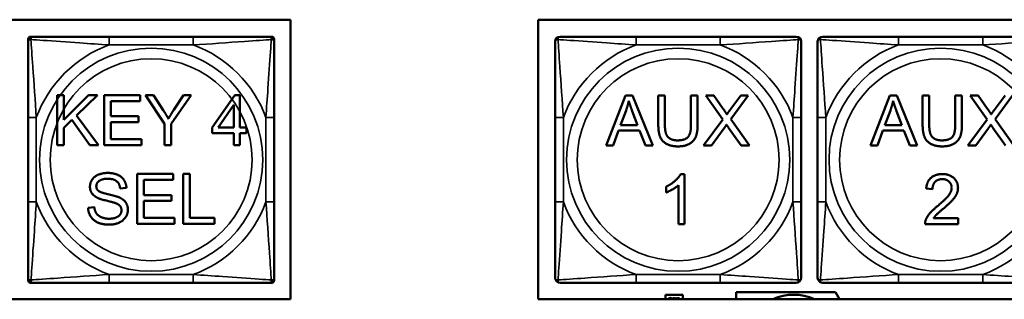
# Model space of a CAD drawing. Header units: inches. Extents: x -32 to 29.2, y -14.4 to 22.6.
# Tile 127 of 256: x -20.202 to -17.839, y -0.124 to 0.548. Entities that reach past the tile are written whole.
import ezdxf

# ---------------------------------------------------------------- set-up
doc = ezdxf.new("R2010")
doc.units = ezdxf.units.IN
doc.header["$MEASUREMENT"] = 0
doc.layers.add('Visible (ANSI)', color=7, linetype='Continuous', lineweight=50)
doc.layers.add('Visible Narrow (ANSI)', color=7, linetype='Continuous', lineweight=35)

msp = doc.modelspace()

# ---------------------------------------------------------------- linework, layer by layer
at = {"layer": 'Visible (ANSI)'}
for p, q in [((-22.1205, 0.5469), (-19.5523, 0.5469)), ((-19.5523, 0.5469), (-19.5523, -0.1236)), ((-18.9578, -0.123), (-18.9578, 0.5475)), ((-18.9578, 0.5475), (-13.8724, 0.5475)), ((-20.182, 0.4948), (-20.182, 0.5007)), ((-20.176, 0.5066), (-20.1701, 0.5066)), ((-19.7855, 0.5066), (-19.9878, 0.5066)), ((-19.6032, 0.5066), (-19.5973, 0.5066)), ((-19.5914, 0.5007), (-19.5914, 0.4948)), ((-18.5205, 0.5066), (-18.7228, 0.5066)), ((-17.8905, 0.5066), (-18.0928, 0.5066)), ((-20.1125, 0.3664), (-20.0966, 0.3664)), ((-20.1125, 0.2464), (-20.1125, 0.3664)), ((-20.0966, 0.3664), (-20.0966, 0.307)), ((-20.0966, 0.307), (-20.037, 0.3664)), ((-20.0155, 0.3664), (-20.0658, 0.3178)), ((-20.037, 0.3664), (-20.0155, 0.3664)), ((-19.9996, 0.3664), (-19.9128, 0.3664)), ((-19.9996, 0.2464), (-19.9996, 0.3664)), ((-19.9128, 0.3664), (-19.9128, 0.3523)), ((-19.8543, 0.2973), (-19.9006, 0.3664)), ((-19.9006, 0.3664), (-19.8813, 0.3664)), ((-19.8813, 0.3664), (-19.8576, 0.3302)), ((-19.7905, 0.3664), (-19.8384, 0.2973)), ((-19.8323, 0.3311), (-19.8089, 0.3664)), ((-19.8089, 0.3664), (-19.7905, 0.3664)), ((-19.7405, 0.2887), (-19.6858, 0.3664)), ((-19.6858, 0.3664), (-19.6738, 0.3664)), ((-19.6738, 0.3664), (-19.6738, 0.2887)), ((-18.7946, 0.2454), (-18.7485, 0.3654)), ((-18.7485, 0.3654), (-18.7313, 0.3654)), ((-18.7313, 0.3654), (-18.6823, 0.2454)), ((-18.6694, 0.2961), (-18.6694, 0.3654)), ((-18.6694, 0.3654), (-18.6535, 0.3654)), ((-18.6535, 0.3654), (-18.6535, 0.2962)), ((-18.5909, 0.2962), (-18.5909, 0.3654)), ((-18.5909, 0.3654), (-18.575, 0.3654)), ((-18.575, 0.3654), (-18.575, 0.2961)), ((-18.5143, 0.3076), (-18.5552, 0.3654)), ((-18.5552, 0.3654), (-18.5364, 0.3654)), ((-18.5364, 0.3654), (-18.5144, 0.3347)), ((-18.454, 0.3654), (-18.4956, 0.3084)), ((-18.4952, 0.3335), (-18.4713, 0.3654)), ((-18.4713, 0.3654), (-18.454, 0.3654)), ((-18.1601, 0.2454), (-18.114, 0.3654)), ((-18.114, 0.3654), (-18.0968, 0.3654)), ((-18.0968, 0.3654), (-18.0478, 0.2454)), ((-18.0349, 0.2961), (-18.0349, 0.3654)), ((-18.0349, 0.3654), (-18.019, 0.3654)), ((-18.019, 0.3654), (-18.019, 0.2962)), ((-17.9565, 0.2962), (-17.9565, 0.3654)), ((-17.9565, 0.3654), (-17.9405, 0.3654)), ((-17.9405, 0.3654), (-17.9405, 0.2961)), ((-17.8799, 0.3076), (-17.9208, 0.3654)), ((-17.9208, 0.3654), (-17.9019, 0.3654)), ((-17.9019, 0.3654), (-17.88, 0.3347)), ((-17.8195, 0.3654), (-17.8611, 0.3084)), ((-17.8608, 0.3335), (-17.8368, 0.3654)), ((-19.9128, 0.3523), (-19.9837, 0.3523)), ((-19.9837, 0.3523), (-19.9837, 0.3156)), ((-19.7261, 0.2887), (-19.6885, 0.3428)), ((-19.6885, 0.3428), (-19.6885, 0.2887)), ((-20.182, 0.3125), (-20.182, 0.1102)), ((-20.0658, 0.3178), (-20.0133, 0.2464)), ((-19.9837, 0.3156), (-19.9172, 0.3156)), ((-19.9172, 0.3156), (-19.9172, 0.3014)), ((-19.5914, 0.1102), (-19.5914, 0.3125)), ((-18.917, 0.3125), (-18.917, 0.1102)), ((-18.76, 0.2946), (-18.7468, 0.3298)), ((-18.7318, 0.3279), (-18.7192, 0.2946)), ((-18.5607, 0.2454), (-18.5143, 0.3076)), ((-18.4956, 0.3084), (-18.4507, 0.2454)), ((-18.3264, 0.1102), (-18.3264, 0.3125)), ((-18.287, 0.3125), (-18.287, 0.1102)), ((-18.1256, 0.2946), (-18.1123, 0.3298)), ((-18.0974, 0.3279), (-18.0848, 0.2946)), ((-17.9263, 0.2454), (-17.8799, 0.3076)), ((-17.8611, 0.3084), (-17.8162, 0.2454)), ((-20.0769, 0.3071), (-20.0966, 0.288)), ((-20.0966, 0.288), (-20.0966, 0.2464)), ((-20.0342, 0.2464), (-20.0769, 0.3071)), ((-19.9172, 0.3014), (-19.9837, 0.3014)), ((-19.9837, 0.3014), (-19.9837, 0.2606)), ((-19.8543, 0.2464), (-19.8543, 0.2973)), ((-19.8384, 0.2973), (-19.8384, 0.2464)), ((-19.7405, 0.2751), (-19.7405, 0.2887)), ((-19.6885, 0.2887), (-19.7261, 0.2887)), ((-19.6738, 0.2887), (-19.6576, 0.2887)), ((-19.6576, 0.2887), (-19.6576, 0.2751)), ((-18.7192, 0.2946), (-18.76, 0.2946)), ((-18.5112, 0.287), (-18.5416, 0.2454)), ((-18.4702, 0.2454), (-18.5005, 0.2882)), ((-18.0848, 0.2946), (-18.1256, 0.2946)), ((-17.8768, 0.287), (-17.9072, 0.2454)), ((-17.8357, 0.2454), (-17.8661, 0.2882)), ((-19.9837, 0.2606), (-19.91, 0.2606)), ((-19.91, 0.2606), (-19.91, 0.2464)), ((-19.6885, 0.2751), (-19.7405, 0.2751)), ((-19.6885, 0.2464), (-19.6885, 0.2751)), ((-19.6576, 0.2751), (-19.6738, 0.2751)), ((-19.6738, 0.2751), (-19.6738, 0.2464)), ((-18.7646, 0.2817), (-18.7778, 0.2454)), ((-18.7143, 0.2817), (-18.7646, 0.2817)), ((-18.7004, 0.2454), (-18.7143, 0.2817)), ((-18.1301, 0.2817), (-18.1433, 0.2454)), ((-18.0798, 0.2817), (-18.1301, 0.2817)), ((-18.0659, 0.2454), (-18.0798, 0.2817)), ((-20.0966, 0.2464), (-20.1125, 0.2464)), ((-20.0133, 0.2464), (-20.0342, 0.2464)), ((-19.91, 0.2464), (-19.9996, 0.2464)), ((-19.8384, 0.2464), (-19.8543, 0.2464)), ((-19.6738, 0.2464), (-19.6885, 0.2464)), ((-18.7778, 0.2454), (-18.7946, 0.2454)), ((-18.6823, 0.2454), (-18.7004, 0.2454)), ((-18.5416, 0.2454), (-18.5607, 0.2454)), ((-18.4507, 0.2454), (-18.4702, 0.2454)), ((-18.1433, 0.2454), (-18.1601, 0.2454)), ((-18.0478, 0.2454), (-18.0659, 0.2454)), ((-17.9072, 0.2454), (-17.9263, 0.2454)), ((-19.9204, 0.1776), (-19.8335, 0.1776)), ((-19.9204, 0.0576), (-19.9204, 0.1776)), ((-19.8335, 0.1776), (-19.8335, 0.1634)), ((-19.8096, 0.1776), (-19.7937, 0.1776)), ((-19.8096, 0.0576), (-19.8096, 0.1776)), ((-19.7937, 0.1776), (-19.7937, 0.0718)), ((-18.6157, 0.177), (-18.6062, 0.177)), ((-18.6062, 0.177), (-18.6062, 0.0566)), ((-19.946, 0.1438), (-19.9612, 0.1426)), ((-19.8335, 0.1634), (-19.9045, 0.1634)), ((-19.9045, 0.1634), (-19.9045, 0.1267)), ((-18.6504, 0.1327), (-18.6504, 0.1469)), ((-18.6209, 0.0566), (-18.6209, 0.1504)), ((-18.0112, 0.1408), (-18.0264, 0.1424)), ((-19.9045, 0.1267), (-19.838, 0.1267)), ((-19.838, 0.1267), (-19.838, 0.1126)), ((-20.0381, 0.0962), (-20.0231, 0.0975)), ((-19.838, 0.1126), (-19.9045, 0.1126)), ((-19.9045, 0.1126), (-19.9045, 0.0718)), ((-19.9045, 0.0718), (-19.8308, 0.0718)), ((-19.8308, 0.0718), (-19.8308, 0.0576)), ((-19.7937, 0.0718), (-19.7346, 0.0718)), ((-19.7346, 0.0718), (-19.7346, 0.0576)), ((-19.8308, 0.0576), (-19.9204, 0.0576)), ((-19.7346, 0.0576), (-19.8096, 0.0576)), ((-18.6062, 0.0566), (-18.6209, 0.0566)), ((-17.9498, 0.0566), (-18.0291, 0.0566)), ((-18.0086, 0.0708), (-17.9498, 0.0708)), ((-17.9498, 0.0708), (-17.9498, 0.0566)), ((-20.182, -0.078), (-20.182, -0.0721)), ((-20.1701, -0.0839), (-20.176, -0.0839)), ((-19.9878, -0.0839), (-19.7855, -0.0839)), ((-19.5973, -0.0839), (-19.6032, -0.0839)), ((-19.5914, -0.0721), (-19.5914, -0.078)), ((-18.7228, -0.0839), (-18.5205, -0.0839)), ((-18.0928, -0.0839), (-17.8905, -0.0839)), ((-18.6524, -0.123), (-18.6524, -0.1126)), ((-18.6524, -0.1126), (-18.6104, -0.1126)), ((-18.6104, -0.1126), (-18.6104, -0.123)), ((-18.4822, -0.123), (-18.4822, -0.1066)), ((-18.4822, -0.1066), (-18.2444, -0.1066)), ((-18.2444, -0.1066), (-18.2344, -0.123)), ((-19.5523, -0.1236), (-22.1205, -0.1236)), ((-13.8724, -0.123), (-18.9578, -0.123)), ((-18.645, -0.1206), (-18.6419, -0.1206)), ((-18.645, -0.1212), (-18.645, -0.1206)), ((-18.6425, -0.1212), (-18.645, -0.1212)), ((-18.6419, -0.1206), (-18.6419, -0.1213)), ((-18.6376, -0.1223), (-18.637, -0.1223)), ((-18.6376, -0.1229), (-18.6376, -0.1223)), ((-18.637, -0.1229), (-18.6376, -0.1229)), ((-18.637, -0.1206), (-18.6364, -0.1206)), ((-18.637, -0.1223), (-18.637, -0.1206)), ((-18.637, -0.123), (-18.637, -0.1229)), ((-18.6364, -0.1206), (-18.6364, -0.1223)), ((-18.6364, -0.1223), (-18.6342, -0.1223)), ((-18.6364, -0.1229), (-18.6364, -0.123)), ((-18.6347, -0.1229), (-18.6364, -0.1229)), ((-18.6348, -0.123), (-18.6347, -0.1229)), ((-18.6342, -0.1223), (-18.6342, -0.123)), ((-18.6282, -0.1225), (-18.6277, -0.1225)), ((-18.6277, -0.1206), (-18.627, -0.1206)), ((-18.6277, -0.1225), (-18.6277, -0.1206)), ((-18.627, -0.1206), (-18.627, -0.123)), ((-18.6257, -0.123), (-18.6265, -0.1206)), ((-18.6265, -0.1206), (-18.6258, -0.1206)), ((-18.6258, -0.1206), (-18.6254, -0.122)), ((-18.6254, -0.122), (-18.6235, -0.122)), ((-18.6236, -0.1226), (-18.6252, -0.1226)), ((-18.6252, -0.1226), (-18.625, -0.123)), ((-18.6238, -0.123), (-18.6236, -0.1226)), ((-18.6235, -0.122), (-18.623, -0.1206)), ((-18.6223, -0.1206), (-18.6231, -0.123)), ((-18.623, -0.1206), (-18.6223, -0.1206)), ((-18.6223, -0.1218), (-18.6223, -0.121)), ((-18.6222, -0.1218), (-18.6223, -0.1218))]:
    msp.add_line(p, q, dxfattribs=at)
for centre, radius, start, end in [((-20.176, 0.5007), 0.00591, 90, 180), ((-20.1701, 0.4948), 0.0118, 90, 180), ((-19.6032, 0.4948), 0.0118, 0, 90), ((-19.5973, 0.5007), 0.00591, 0, 90), ((-18.9051, 0.4948), 0.0118, 90, 180), ((-18.3382, 0.4948), 0.0118, 0, 90), ((-18.2751, 0.4948), 0.0118, 90, 180), ((-20.1701, -0.0721), 0.0118, 180, 270), ((-20.176, -0.078), 0.00591, 180, 270), ((-19.6032, -0.0721), 0.0118, 270, 0), ((-19.5973, -0.078), 0.00591, 270, 0), ((-18.9051, -0.0721), 0.0118, 180, 270), ((-18.3382, -0.0721), 0.0118, 270, 0), ((-18.2751, -0.0721), 0.0118, 180, 270), ((-18.3444, -0.2366), 0.124, 66.2963, 113.7037)]:
    msp.add_arc(centre, radius, start, end, dxfattribs=at)
for points, degree, knots in [([(-19.9878, 0.5066), (-20.0115, 0.5066), (-20.0355, 0.5066), (-20.0588, 0.5066), (-20.0895, 0.5066), (-20.1204, 0.5066), (-20.1436, 0.5066), (-20.1557, 0.5066), (-20.1653, 0.5066), (-20.1701, 0.5066)], 3, [0.2569537, 0.2569537, 0.2569537, 0.2569537, 0.4371919, 0.4371919, 0.4371919, 0.6739428, 0.6739428, 0.6739428, 0.7963818, 0.7963818, 0.7963818, 0.7963818]), ([(-19.6032, 0.5066), (-19.6089, 0.5066), (-19.6214, 0.5066), (-19.6367, 0.5066), (-19.6601, 0.5066), (-19.6892, 0.5066), (-19.7183, 0.5066), (-19.7405, 0.5066), (-19.7631, 0.5066), (-19.7855, 0.5066)], 3, [-0.7968224, -0.7968224, -0.7968224, -0.7968224, -0.6514613, -0.6514613, -0.6514613, -0.427691, -0.427691, -0.427691, -0.2569517, -0.2569517, -0.2569517, -0.2569517]), ([(-18.7228, 0.5066), (-18.7465, 0.5066), (-18.7705, 0.5066), (-18.7938, 0.5066), (-18.8245, 0.5066), (-18.8554, 0.5066), (-18.8786, 0.5066), (-18.8907, 0.5066), (-18.9003, 0.5066), (-18.9051, 0.5066)], 3, [0.2569537, 0.2569537, 0.2569537, 0.2569537, 0.4371919, 0.4371919, 0.4371919, 0.6739428, 0.6739428, 0.6739428, 0.7963818, 0.7963818, 0.7963818, 0.7963818]), ([(-18.3382, 0.5066), (-18.3439, 0.5066), (-18.3564, 0.5066), (-18.3717, 0.5066), (-18.3951, 0.5066), (-18.4242, 0.5066), (-18.4533, 0.5066), (-18.4755, 0.5066), (-18.4981, 0.5066), (-18.5205, 0.5066)], 3, [-0.7968224, -0.7968224, -0.7968224, -0.7968224, -0.6514613, -0.6514613, -0.6514613, -0.427691, -0.427691, -0.427691, -0.2569517, -0.2569517, -0.2569517, -0.2569517]), ([(-18.0928, 0.5066), (-18.1165, 0.5066), (-18.1405, 0.5066), (-18.1638, 0.5066), (-18.1945, 0.5066), (-18.2254, 0.5066), (-18.2486, 0.5066), (-18.2607, 0.5066), (-18.2703, 0.5066), (-18.2751, 0.5066)], 3, [0.2569537, 0.2569537, 0.2569537, 0.2569537, 0.4371919, 0.4371919, 0.4371919, 0.6739428, 0.6739428, 0.6739428, 0.7963818, 0.7963818, 0.7963818, 0.7963818]), ([(-17.7082, 0.5066), (-17.7139, 0.5066), (-17.7264, 0.5066), (-17.7417, 0.5066), (-17.7651, 0.5066), (-17.7942, 0.5066), (-17.8233, 0.5066), (-17.8455, 0.5066), (-17.8681, 0.5066), (-17.8905, 0.5066)], 3, [-0.7968224, -0.7968224, -0.7968224, -0.7968224, -0.6514613, -0.6514613, -0.6514613, -0.427691, -0.427691, -0.427691, -0.2569517, -0.2569517, -0.2569517, -0.2569517]), ([(-20.182, 0.4948), (-20.182, 0.4891), (-20.182, 0.4766), (-20.182, 0.4614), (-20.182, 0.438), (-20.182, 0.4088), (-20.182, 0.3798), (-20.182, 0.3576), (-20.182, 0.3349), (-20.182, 0.3125)], 3, [-0.7968224, -0.7968224, -0.7968224, -0.7968224, -0.6514613, -0.6514613, -0.6514613, -0.427691, -0.427691, -0.427691, -0.2569517, -0.2569517, -0.2569517, -0.2569517]), ([(-19.5914, 0.3125), (-19.5914, 0.3362), (-19.5914, 0.3602), (-19.5914, 0.3835), (-19.5914, 0.4142), (-19.5914, 0.4451), (-19.5914, 0.4683), (-19.5914, 0.4803), (-19.5914, 0.49), (-19.5914, 0.4948)], 3, [0.2569537, 0.2569537, 0.2569537, 0.2569537, 0.4371919, 0.4371919, 0.4371919, 0.6739428, 0.6739428, 0.6739428, 0.7963818, 0.7963818, 0.7963818, 0.7963818]), ([(-18.917, 0.4948), (-18.917, 0.4891), (-18.917, 0.4766), (-18.917, 0.4614), (-18.917, 0.438), (-18.917, 0.4088), (-18.917, 0.3798), (-18.917, 0.3576), (-18.917, 0.3349), (-18.917, 0.3125)], 3, [-0.7968224, -0.7968224, -0.7968224, -0.7968224, -0.6514613, -0.6514613, -0.6514613, -0.427691, -0.427691, -0.427691, -0.2569517, -0.2569517, -0.2569517, -0.2569517]), ([(-18.3264, 0.3125), (-18.3264, 0.3362), (-18.3264, 0.3602), (-18.3264, 0.3835), (-18.3264, 0.4142), (-18.3264, 0.4451), (-18.3264, 0.4683), (-18.3264, 0.4803), (-18.3264, 0.49), (-18.3264, 0.4948)], 3, [0.2569537, 0.2569537, 0.2569537, 0.2569537, 0.4371919, 0.4371919, 0.4371919, 0.6739428, 0.6739428, 0.6739428, 0.7963818, 0.7963818, 0.7963818, 0.7963818]), ([(-18.287, 0.4948), (-18.287, 0.4891), (-18.287, 0.4766), (-18.287, 0.4614), (-18.287, 0.438), (-18.287, 0.4088), (-18.287, 0.3798), (-18.287, 0.3576), (-18.287, 0.3349), (-18.287, 0.3125)], 3, [-0.7968224, -0.7968224, -0.7968224, -0.7968224, -0.6514613, -0.6514613, -0.6514613, -0.427691, -0.427691, -0.427691, -0.2569517, -0.2569517, -0.2569517, -0.2569517]), ([(-20.182, 0.1102), (-20.182, 0.0865), (-20.182, 0.0626), (-20.182, 0.0392), (-20.182, 0.0085), (-20.182, -0.0224), (-20.182, -0.0456), (-20.182, -0.0576), (-20.182, -0.0673), (-20.182, -0.0721)], 3, [0.2569537, 0.2569537, 0.2569537, 0.2569537, 0.4371919, 0.4371919, 0.4371919, 0.6739428, 0.6739428, 0.6739428, 0.7963818, 0.7963818, 0.7963818, 0.7963818]), ([(-19.5914, -0.0721), (-19.5914, -0.0664), (-19.5914, -0.0539), (-19.5914, -0.0387), (-19.5914, -0.0152), (-19.5914, 0.0139), (-19.5914, 0.043), (-19.5914, 0.0651), (-19.5914, 0.0878), (-19.5914, 0.1102)], 3, [-0.7968224, -0.7968224, -0.7968224, -0.7968224, -0.6514613, -0.6514613, -0.6514613, -0.427691, -0.427691, -0.427691, -0.2569517, -0.2569517, -0.2569517, -0.2569517]), ([(-18.917, 0.1102), (-18.917, 0.0865), (-18.917, 0.0626), (-18.917, 0.0392), (-18.917, 0.0085), (-18.917, -0.0224), (-18.917, -0.0456), (-18.917, -0.0576), (-18.917, -0.0673), (-18.917, -0.0721)], 3, [0.2569537, 0.2569537, 0.2569537, 0.2569537, 0.4371919, 0.4371919, 0.4371919, 0.6739428, 0.6739428, 0.6739428, 0.7963818, 0.7963818, 0.7963818, 0.7963818]), ([(-18.3264, -0.0721), (-18.3264, -0.0664), (-18.3264, -0.0539), (-18.3264, -0.0387), (-18.3264, -0.0152), (-18.3264, 0.0139), (-18.3264, 0.043), (-18.3264, 0.0651), (-18.3264, 0.0878), (-18.3264, 0.1102)], 3, [-0.7968224, -0.7968224, -0.7968224, -0.7968224, -0.6514613, -0.6514613, -0.6514613, -0.427691, -0.427691, -0.427691, -0.2569517, -0.2569517, -0.2569517, -0.2569517]), ([(-18.287, 0.1102), (-18.287, 0.0865), (-18.287, 0.0626), (-18.287, 0.0392), (-18.287, 0.0085), (-18.287, -0.0224), (-18.287, -0.0456), (-18.287, -0.0576), (-18.287, -0.0673), (-18.287, -0.0721)], 3, [0.2569537, 0.2569537, 0.2569537, 0.2569537, 0.4371919, 0.4371919, 0.4371919, 0.6739428, 0.6739428, 0.6739428, 0.7963818, 0.7963818, 0.7963818, 0.7963818]), ([(-20.1701, -0.0839), (-20.1644, -0.0839), (-20.1519, -0.0839), (-20.1367, -0.0839), (-20.1133, -0.0839), (-20.0841, -0.0839), (-20.0551, -0.0839), (-20.0329, -0.0839), (-20.0102, -0.0839), (-19.9878, -0.0839)], 3, [-0.7968224, -0.7968224, -0.7968224, -0.7968224, -0.6514613, -0.6514613, -0.6514613, -0.427691, -0.427691, -0.427691, -0.2569517, -0.2569517, -0.2569517, -0.2569517]), ([(-19.7855, -0.0839), (-19.7619, -0.0839), (-19.7379, -0.0839), (-19.7145, -0.0839), (-19.6838, -0.0839), (-19.653, -0.0839), (-19.6297, -0.0839), (-19.6177, -0.0839), (-19.6081, -0.0839), (-19.6032, -0.0839)], 3, [0.2569537, 0.2569537, 0.2569537, 0.2569537, 0.4371919, 0.4371919, 0.4371919, 0.6739428, 0.6739428, 0.6739428, 0.7963818, 0.7963818, 0.7963818, 0.7963818]), ([(-18.9051, -0.0839), (-18.8994, -0.0839), (-18.8869, -0.0839), (-18.8717, -0.0839), (-18.8483, -0.0839), (-18.8191, -0.0839), (-18.7901, -0.0839), (-18.7679, -0.0839), (-18.7452, -0.0839), (-18.7228, -0.0839)], 3, [-0.7968224, -0.7968224, -0.7968224, -0.7968224, -0.6514613, -0.6514613, -0.6514613, -0.427691, -0.427691, -0.427691, -0.2569517, -0.2569517, -0.2569517, -0.2569517]), ([(-18.5205, -0.0839), (-18.4969, -0.0839), (-18.4729, -0.0839), (-18.4495, -0.0839), (-18.4188, -0.0839), (-18.388, -0.0839), (-18.3647, -0.0839), (-18.3527, -0.0839), (-18.3431, -0.0839), (-18.3382, -0.0839)], 3, [0.2569537, 0.2569537, 0.2569537, 0.2569537, 0.4371919, 0.4371919, 0.4371919, 0.6739428, 0.6739428, 0.6739428, 0.7963818, 0.7963818, 0.7963818, 0.7963818]), ([(-18.2751, -0.0839), (-18.2694, -0.0839), (-18.2569, -0.0839), (-18.2417, -0.0839), (-18.2183, -0.0839), (-18.1891, -0.0839), (-18.1601, -0.0839), (-18.1379, -0.0839), (-18.1152, -0.0839), (-18.0928, -0.0839)], 3, [-0.7968224, -0.7968224, -0.7968224, -0.7968224, -0.6514613, -0.6514613, -0.6514613, -0.427691, -0.427691, -0.427691, -0.2569517, -0.2569517, -0.2569517, -0.2569517]), ([(-17.8905, -0.0839), (-17.8669, -0.0839), (-17.8429, -0.0839), (-17.8195, -0.0839), (-17.7888, -0.0839), (-17.758, -0.0839), (-17.7347, -0.0839), (-17.7227, -0.0839), (-17.7131, -0.0839), (-17.7082, -0.0839)], 3, [0.2569537, 0.2569537, 0.2569537, 0.2569537, 0.4371919, 0.4371919, 0.4371919, 0.6739428, 0.6739428, 0.6739428, 0.7963818, 0.7963818, 0.7963818, 0.7963818]), ([(-18.6443, -0.123), (-18.6443, -0.123), (-18.644, -0.1227), (-18.6439, -0.1225)], 2, [0.787264, 0.787264, 0.787264, 1, 2, 2, 2]), ([(-18.6413, -0.123), (-18.6412, -0.1218), (-18.6405, -0.1205), (-18.6397, -0.1205)], 2, [0.041735, 0.041735, 0.041735, 1, 2, 2, 2]), ([(-18.6404, -0.1216), (-18.6405, -0.1218), (-18.6406, -0.1226), (-18.6406, -0.123)], 2, [0, 0, 0, 1, 1.890551, 1.890551, 1.890551]), ([(-18.6397, -0.1205), (-18.6388, -0.1205), (-18.6381, -0.1218), (-18.6381, -0.123)], 2, [0, 0, 0, 1, 1.958946, 1.958946, 1.958946]), ([(-18.6387, -0.123), (-18.6388, -0.1226), (-18.6388, -0.1219), (-18.6389, -0.1216)], 2, [0.103322, 0.103322, 0.103322, 1, 2, 2, 2]), ([(-18.6338, -0.123), (-18.6337, -0.1218), (-18.633, -0.1205), (-18.6322, -0.1205)], 2, [0.041735, 0.041735, 0.041735, 1, 2, 2, 2]), ([(-18.6329, -0.1216), (-18.633, -0.1218), (-18.6331, -0.1226), (-18.6331, -0.123)], 2, [0, 0, 0, 1, 1.890551, 1.890551, 1.890551]), ([(-18.6322, -0.1205), (-18.6313, -0.1205), (-18.6306, -0.1218), (-18.6306, -0.123)], 2, [0, 0, 0, 1, 1.958946, 1.958946, 1.958946]), ([(-18.6312, -0.123), (-18.6312, -0.1226), (-18.6313, -0.1219), (-18.6314, -0.1216)], 2, [0.103322, 0.103322, 0.103322, 1, 2, 2, 2]), ([(-18.6192, -0.123), (-18.6192, -0.1226), (-18.6194, -0.1219), (-18.6196, -0.1216)], 2, [0.105512, 0.105512, 0.105512, 1, 2, 2, 2]), ([(-18.6191, -0.1212), (-18.6188, -0.1215), (-18.6185, -0.1224), (-18.6185, -0.123)], 2, [0, 0, 0, 1, 1.914526, 1.914526, 1.914526])]:
    msp.add_open_spline(points, degree=degree, knots=knots, dxfattribs=at)
for points in [[(-19.8453, 0.3099), (-19.8399, 0.3193), (-19.8323, 0.3311)], [(-18.7468, 0.3298), (-18.7426, 0.3413), (-18.7403, 0.3528)], [(-18.7403, 0.3528), (-18.7375, 0.3431), (-18.7318, 0.3279)], [(-18.5144, 0.3347), (-18.5076, 0.3252), (-18.5048, 0.32)], [(-18.5048, 0.32), (-18.5008, 0.3264), (-18.4952, 0.3335)], [(-18.1123, 0.3298), (-18.1082, 0.3413), (-18.1058, 0.3528)], [(-18.1058, 0.3528), (-18.1031, 0.3431), (-18.0974, 0.3279)], [(-17.88, 0.3347), (-17.8731, 0.3252), (-17.8704, 0.32)], [(-17.8704, 0.32), (-17.8664, 0.3264), (-17.8608, 0.3335)], [(-19.8576, 0.3302), (-19.8509, 0.3201), (-19.8453, 0.3099)], [(-18.6219, 0.2434), (-18.6387, 0.2434), (-18.6602, 0.255), (-18.6694, 0.2771), (-18.6694, 0.2961)], [(-18.6535, 0.2962), (-18.6535, 0.2806), (-18.6477, 0.2658), (-18.6335, 0.2578), (-18.6233, 0.2578)], [(-18.6233, 0.2578), (-18.6058, 0.2578), (-18.5909, 0.2737), (-18.5909, 0.2962)], [(-18.575, 0.2961), (-18.575, 0.278), (-18.5831, 0.2568), (-18.6045, 0.2434), (-18.6219, 0.2434)], [(-18.5056, 0.2956), (-18.5095, 0.2895), (-18.5112, 0.287)], [(-18.5005, 0.2882), (-18.5031, 0.2919), (-18.5056, 0.2956)], [(-17.9875, 0.2434), (-18.0043, 0.2434), (-18.0258, 0.255), (-18.0349, 0.2771), (-18.0349, 0.2961)], [(-18.019, 0.2962), (-18.019, 0.2806), (-18.0132, 0.2658), (-17.9991, 0.2578), (-17.9888, 0.2578)], [(-17.9888, 0.2578), (-17.9714, 0.2578), (-17.9565, 0.2737), (-17.9565, 0.2962)], [(-17.9405, 0.2961), (-17.9405, 0.278), (-17.9487, 0.2568), (-17.9701, 0.2434), (-17.9875, 0.2434)], [(-17.8711, 0.2956), (-17.875, 0.2895), (-17.8768, 0.287)], [(-17.8661, 0.2882), (-17.8686, 0.2919), (-17.8711, 0.2956)], [(-20.0336, 0.1466), (-20.0336, 0.1557), (-20.0232, 0.1715), (-20.0034, 0.1797), (-19.9912, 0.1797)], [(-19.9906, 0.1657), (-20.005, 0.1657), (-20.0183, 0.1551), (-20.0183, 0.1477)], [(-19.9912, 0.1797), (-19.9779, 0.1797), (-19.9575, 0.1711), (-19.9464, 0.1544), (-19.946, 0.1438)], [(-19.9612, 0.1426), (-19.9624, 0.1541), (-19.9767, 0.1657), (-19.9906, 0.1657)], [(-18.6504, 0.1469), (-18.6381, 0.1527), (-18.6196, 0.1693), (-18.6157, 0.177)], [(-18.0264, 0.1424), (-18.0248, 0.1593), (-18.0045, 0.177), (-17.9874, 0.177)], [(-17.9874, 0.177), (-17.9701, 0.177), (-17.95, 0.1579), (-17.95, 0.1437)], [(-20.0166, 0.1205), (-20.0252, 0.125), (-20.0336, 0.1383), (-20.0336, 0.1466)], [(-20.0183, 0.1477), (-20.0183, 0.1412), (-20.0136, 0.137)], [(-18.6209, 0.1504), (-18.6263, 0.1454), (-18.6435, 0.1352), (-18.6504, 0.1327)], [(-17.9878, 0.1649), (-17.9984, 0.1649), (-18.0111, 0.1521), (-18.0112, 0.1408)], [(-17.9984, 0.1009), (-17.9789, 0.117), (-17.9652, 0.1357), (-17.9652, 0.1441)], [(-17.9652, 0.1441), (-17.9652, 0.1529), (-17.9777, 0.1649), (-17.9878, 0.1649)], [(-17.95, 0.1437), (-17.95, 0.1365), (-17.9559, 0.1226), (-17.9696, 0.1073), (-17.9854, 0.0938)], [(-19.9718, 0.1071), (-19.9767, 0.109), (-20.0099, 0.1169), (-20.0166, 0.1205)], [(-20.0136, 0.137), (-20.009, 0.1329), (-19.9701, 0.1241), (-19.9629, 0.1208)], [(-19.9629, 0.1208), (-19.9524, 0.1159), (-19.9425, 0.1011), (-19.9425, 0.0915)], [(-19.9868, 0.0556), (-20.0032, 0.0556), (-20.0252, 0.0651), (-20.0377, 0.0841), (-20.0381, 0.0962)], [(-20.0231, 0.0975), (-20.022, 0.0884), (-20.0142, 0.0769), (-19.9978, 0.0698), (-19.9876, 0.0698)], [(-19.9578, 0.0901), (-19.9578, 0.0958), (-19.9642, 0.1042), (-19.9718, 0.1071)], [(-18.0274, 0.0668), (-18.0244, 0.075), (-18.011, 0.0906), (-17.9984, 0.1009)], [(-19.9876, 0.0698), (-19.9785, 0.0698), (-19.9645, 0.0751), (-19.9578, 0.0846), (-19.9578, 0.0901)], [(-19.9425, 0.0915), (-19.9425, 0.0819), (-19.9535, 0.065), (-19.974, 0.0556), (-19.9868, 0.0556)], [(-17.9854, 0.0938), (-17.9987, 0.0827), (-18.0062, 0.0748), (-18.0086, 0.0708)], [(-18.0291, 0.0566), (-18.0293, 0.0619), (-18.0274, 0.0668)], [(-18.6439, -0.1225), (-18.6435, -0.1222), (-18.6428, -0.1214), (-18.6425, -0.1212)], [(-18.6431, -0.1225), (-18.6433, -0.1228), (-18.6435, -0.123)], [(-18.6419, -0.1213), (-18.6422, -0.1216), (-18.6428, -0.1222), (-18.6431, -0.1225)], [(-18.6397, -0.1211), (-18.6399, -0.1211), (-18.6403, -0.1213), (-18.6404, -0.1216)], [(-18.6389, -0.1216), (-18.639, -0.1214), (-18.6394, -0.1211), (-18.6397, -0.1211)], [(-18.6322, -0.1211), (-18.6324, -0.1211), (-18.6328, -0.1213), (-18.6329, -0.1216)], [(-18.6314, -0.1216), (-18.6315, -0.1214), (-18.6319, -0.1211), (-18.6322, -0.1211)], [(-18.6297, -0.123), (-18.6295, -0.1228), (-18.6288, -0.1225), (-18.6282, -0.1225)], [(-18.6297, -0.123), (-18.6297, -0.123), (-18.6297, -0.123)], [(-18.6223, -0.121), (-18.6221, -0.1209), (-18.6218, -0.1207), (-18.6216, -0.1207)], [(-18.6217, -0.1214), (-18.6219, -0.1215), (-18.6221, -0.1217), (-18.6222, -0.1218)], [(-18.6207, -0.1211), (-18.621, -0.1211), (-18.6215, -0.1213), (-18.6217, -0.1214)], [(-18.6216, -0.1207), (-18.6214, -0.1206), (-18.621, -0.1205), (-18.6207, -0.1205)], [(-18.6207, -0.1205), (-18.6202, -0.1205), (-18.6194, -0.1209), (-18.6191, -0.1212)], [(-18.6196, -0.1216), (-18.6198, -0.1214), (-18.6204, -0.1211), (-18.6207, -0.1211)]]:
    msp.add_open_spline(points, degree=2, dxfattribs=at)
at = {"layer": 'Visible Narrow (ANSI)'}
for p, q in [((-19.9878, 0.5066), (-19.9878, 0.4869)), ((-19.7855, 0.5066), (-19.7855, 0.4869)), ((-18.7228, 0.5066), (-18.7228, 0.4869)), ((-18.5205, 0.5066), (-18.5205, 0.4869)), ((-18.0928, 0.5066), (-18.0928, 0.4869)), ((-17.8905, 0.5066), (-17.8905, 0.4869)), ((-19.9878, 0.4869), (-19.7855, 0.4869)), ((-18.7228, 0.4869), (-18.5205, 0.4869)), ((-18.0928, 0.4869), (-17.8905, 0.4869)), ((-20.182, 0.3125), (-20.1623, 0.3125)), ((-20.1623, 0.1102), (-20.1623, 0.3125)), ((-19.6111, 0.3125), (-19.6111, 0.1102)), ((-19.5914, 0.3125), (-19.6111, 0.3125)), ((-18.917, 0.3125), (-18.8973, 0.3125)), ((-18.8973, 0.1102), (-18.8973, 0.3125)), ((-18.3461, 0.3125), (-18.3461, 0.1102)), ((-18.3264, 0.3125), (-18.3461, 0.3125)), ((-18.287, 0.3125), (-18.2673, 0.3125)), ((-18.2673, 0.1102), (-18.2673, 0.3125)), ((-20.182, 0.1102), (-20.1623, 0.1102)), ((-19.5914, 0.1102), (-19.6111, 0.1102)), ((-18.917, 0.1102), (-18.8973, 0.1102)), ((-18.3264, 0.1102), (-18.3461, 0.1102)), ((-18.287, 0.1102), (-18.2673, 0.1102)), ((-19.7855, -0.0642), (-19.9878, -0.0642)), ((-19.9878, -0.0839), (-19.9878, -0.0642)), ((-19.7855, -0.0839), (-19.7855, -0.0642)), ((-18.5205, -0.0642), (-18.7228, -0.0642)), ((-18.7228, -0.0839), (-18.7228, -0.0642)), ((-18.5205, -0.0839), (-18.5205, -0.0642)), ((-17.8905, -0.0642), (-18.0928, -0.0642)), ((-18.0928, -0.0839), (-18.0928, -0.0642)), ((-17.8905, -0.0839), (-17.8905, -0.0642))]:
    msp.add_line(p, q, dxfattribs=at)
for centre, radius in [((-19.8867, 0.2114), 0.2678), ((-18.6217, 0.2114), 0.2678), ((-17.9917, 0.2114), 0.2678), ((-19.8867, 0.2114), 0.2424), ((-18.6217, 0.2114), 0.2424), ((-17.9917, 0.2114), 0.2424)]:
    msp.add_circle(centre, radius, dxfattribs=at)
for centre, start, end in [((-19.8867, 0.2114), 110.1547, 159.8453), ((-19.8867, 0.2114), 20.1547, 69.8453), ((-18.6217, 0.2114), 110.1547, 159.8453), ((-18.6217, 0.2114), 20.1547, 69.8453), ((-17.9917, 0.2114), 110.1547, 159.8453), ((-17.9917, 0.2114), 20.1547, 69.8453), ((-19.8867, 0.2114), 200.1547, 249.8453), ((-19.8867, 0.2114), 290.1547, 339.8453), ((-18.6217, 0.2114), 200.1547, 249.8453), ((-18.6217, 0.2114), 290.1547, 339.8453), ((-17.9917, 0.2114), 200.1547, 249.8453), ((-17.9917, 0.2114), 290.1547, 339.8453)]:
    msp.add_arc(centre, 0.2936, start, end, dxfattribs=at)
for points, knots in [([(-20.182, 0.4948), (-20.182, 0.4954), (-20.1819, 0.4959), (-20.1816, 0.4967), (-20.1815, 0.4971), (-20.1811, 0.4977), (-20.1809, 0.4979), (-20.1806, 0.4982), (-20.1805, 0.4983), (-20.18, 0.4987), (-20.1797, 0.4989), (-20.1788, 0.4993), (-20.1781, 0.4995), (-20.1767, 0.4997), (-20.1759, 0.4998), (-20.1751, 0.4998)], [-0.0532704, -0.0532704, -0.0532704, -0.0532704, -0.04377373, -0.04377373, -0.03521335, -0.03521335, -0.02986312, -0.02986312, -0.02651922, -0.02651922, -0.01983142, -0.01983142, -0.00913095, -0.00913095, 0.00023197, 0.00023197, 0.00023197, 0.00023197]), ([(-20.1751, 0.4998), (-20.1751, 0.5006), (-20.1751, 0.5014), (-20.1748, 0.5028), (-20.1746, 0.5035), (-20.1742, 0.5044), (-20.174, 0.5047), (-20.1737, 0.5051), (-20.1736, 0.5053), (-20.1732, 0.5056), (-20.173, 0.5057), (-20.1725, 0.5061), (-20.1721, 0.5063), (-20.1712, 0.5066), (-20.1707, 0.5066), (-20.1701, 0.5066)], [-0.00023197, -0.00023197, -0.00023197, -0.00023197, 0.00913095, 0.00913095, 0.01983142, 0.01983142, 0.02651922, 0.02651922, 0.02986312, 0.02986312, 0.03521335, 0.03521335, 0.04377373, 0.04377373, 0.0532704, 0.0532704, 0.0532704, 0.0532704]), ([(-20.1751, 0.4998), (-20.1674, 0.4993), (-20.1574, 0.4986), (-20.1204, 0.4962), (-20.0887, 0.4939), (-20.0344, 0.49), (-20.0112, 0.4884), (-19.9878, 0.4869)], [-0.7478145, -0.7478145, -0.7478145, -0.7478145, -0.6493253, -0.6493253, -0.427691, -0.427691, -0.2569537, -0.2569537, -0.2569537, -0.2569537]), ([(-20.1623, 0.3125), (-20.1647, 0.353), (-20.168, 0.3953), (-20.1726, 0.461), (-20.1742, 0.4854), (-20.1751, 0.4998)], [0.2569517, 0.2569517, 0.2569517, 0.2569517, 0.5559983, 0.5559983, 0.7482818, 0.7482818, 0.7482818, 0.7482818]), ([(-19.7855, 0.4869), (-19.7451, 0.4893), (-19.7027, 0.4926), (-19.637, 0.4973), (-19.6126, 0.4989), (-19.5983, 0.4998)], [0.2569517, 0.2569517, 0.2569517, 0.2569517, 0.5559983, 0.5559983, 0.7482818, 0.7482818, 0.7482818, 0.7482818]), ([(-19.5983, 0.4998), (-19.5987, 0.4921), (-19.5994, 0.4821), (-19.6019, 0.4451), (-19.6042, 0.4134), (-19.608, 0.3591), (-19.6097, 0.3359), (-19.6111, 0.3125)], [-0.7478145, -0.7478145, -0.7478145, -0.7478145, -0.6493253, -0.6493253, -0.427691, -0.427691, -0.2569537, -0.2569537, -0.2569537, -0.2569537]), ([(-19.6032, 0.5066), (-19.6027, 0.5066), (-19.6022, 0.5066), (-19.6013, 0.5063), (-19.6009, 0.5061), (-19.6003, 0.5057), (-19.6001, 0.5056), (-19.5998, 0.5053), (-19.5997, 0.5051), (-19.5994, 0.5047), (-19.5992, 0.5044), (-19.5987, 0.5035), (-19.5985, 0.5028), (-19.5983, 0.5014), (-19.5982, 0.5006), (-19.5983, 0.4998)], [-0.0532704, -0.0532704, -0.0532704, -0.0532704, -0.04377373, -0.04377373, -0.03521335, -0.03521335, -0.02986312, -0.02986312, -0.02651922, -0.02651922, -0.01983142, -0.01983142, -0.00913095, -0.00913095, 0.00023197, 0.00023197, 0.00023197, 0.00023197]), ([(-19.5983, 0.4998), (-19.5974, 0.4998), (-19.5967, 0.4997), (-19.5952, 0.4995), (-19.5945, 0.4993), (-19.5936, 0.4989), (-19.5933, 0.4987), (-19.5929, 0.4983), (-19.5928, 0.4982), (-19.5925, 0.4979), (-19.5923, 0.4977), (-19.5919, 0.4971), (-19.5917, 0.4967), (-19.5915, 0.4959), (-19.5914, 0.4954), (-19.5914, 0.4948)], [-0.00023197, -0.00023197, -0.00023197, -0.00023197, 0.00913095, 0.00913095, 0.01983142, 0.01983142, 0.02651922, 0.02651922, 0.02986312, 0.02986312, 0.03521335, 0.03521335, 0.04377373, 0.04377373, 0.0532704, 0.0532704, 0.0532704, 0.0532704]), ([(-18.917, 0.4948), (-18.917, 0.4954), (-18.9169, 0.4959), (-18.9166, 0.4967), (-18.9165, 0.4971), (-18.9161, 0.4977), (-18.9159, 0.4979), (-18.9156, 0.4982), (-18.9155, 0.4983), (-18.915, 0.4987), (-18.9147, 0.4989), (-18.9138, 0.4993), (-18.9131, 0.4995), (-18.9117, 0.4997), (-18.9109, 0.4998), (-18.9101, 0.4998)], [-0.0532704, -0.0532704, -0.0532704, -0.0532704, -0.04377373, -0.04377373, -0.03521335, -0.03521335, -0.02986312, -0.02986312, -0.02651922, -0.02651922, -0.01983142, -0.01983142, -0.00913095, -0.00913095, 0.00023197, 0.00023197, 0.00023197, 0.00023197]), ([(-18.9101, 0.4998), (-18.9101, 0.5006), (-18.9101, 0.5014), (-18.9098, 0.5028), (-18.9096, 0.5035), (-18.9092, 0.5044), (-18.909, 0.5047), (-18.9087, 0.5051), (-18.9086, 0.5053), (-18.9082, 0.5056), (-18.908, 0.5057), (-18.9075, 0.5061), (-18.9071, 0.5063), (-18.9062, 0.5066), (-18.9057, 0.5066), (-18.9051, 0.5066)], [-0.00023197, -0.00023197, -0.00023197, -0.00023197, 0.00913095, 0.00913095, 0.01983142, 0.01983142, 0.02651922, 0.02651922, 0.02986312, 0.02986312, 0.03521335, 0.03521335, 0.04377373, 0.04377373, 0.0532704, 0.0532704, 0.0532704, 0.0532704]), ([(-18.9101, 0.4998), (-18.9024, 0.4993), (-18.8924, 0.4986), (-18.8554, 0.4962), (-18.8237, 0.4939), (-18.7694, 0.49), (-18.7462, 0.4884), (-18.7228, 0.4869)], [-0.7478145, -0.7478145, -0.7478145, -0.7478145, -0.6493253, -0.6493253, -0.427691, -0.427691, -0.2569537, -0.2569537, -0.2569537, -0.2569537]), ([(-18.8973, 0.3125), (-18.8997, 0.353), (-18.903, 0.3953), (-18.9076, 0.461), (-18.9092, 0.4854), (-18.9101, 0.4998)], [0.2569517, 0.2569517, 0.2569517, 0.2569517, 0.5559983, 0.5559983, 0.7482818, 0.7482818, 0.7482818, 0.7482818]), ([(-18.5205, 0.4869), (-18.4801, 0.4893), (-18.4377, 0.4926), (-18.372, 0.4973), (-18.3476, 0.4989), (-18.3333, 0.4998)], [0.2569517, 0.2569517, 0.2569517, 0.2569517, 0.5559983, 0.5559983, 0.7482818, 0.7482818, 0.7482818, 0.7482818]), ([(-18.3333, 0.4998), (-18.3337, 0.4921), (-18.3344, 0.4821), (-18.3369, 0.4451), (-18.3392, 0.4134), (-18.343, 0.3591), (-18.3447, 0.3359), (-18.3461, 0.3125)], [-0.7478145, -0.7478145, -0.7478145, -0.7478145, -0.6493253, -0.6493253, -0.427691, -0.427691, -0.2569537, -0.2569537, -0.2569537, -0.2569537]), ([(-18.3382, 0.5066), (-18.3377, 0.5066), (-18.3372, 0.5066), (-18.3363, 0.5063), (-18.3359, 0.5061), (-18.3353, 0.5057), (-18.3351, 0.5056), (-18.3348, 0.5053), (-18.3347, 0.5051), (-18.3344, 0.5047), (-18.3342, 0.5044), (-18.3337, 0.5035), (-18.3335, 0.5028), (-18.3333, 0.5014), (-18.3332, 0.5006), (-18.3333, 0.4998)], [-0.0532704, -0.0532704, -0.0532704, -0.0532704, -0.04377373, -0.04377373, -0.03521335, -0.03521335, -0.02986312, -0.02986312, -0.02651922, -0.02651922, -0.01983142, -0.01983142, -0.00913095, -0.00913095, 0.00023197, 0.00023197, 0.00023197, 0.00023197]), ([(-18.3333, 0.4998), (-18.3324, 0.4998), (-18.3317, 0.4997), (-18.3302, 0.4995), (-18.3295, 0.4993), (-18.3286, 0.4989), (-18.3283, 0.4987), (-18.3279, 0.4983), (-18.3278, 0.4982), (-18.3275, 0.4979), (-18.3273, 0.4977), (-18.3269, 0.4971), (-18.3267, 0.4967), (-18.3265, 0.4959), (-18.3264, 0.4954), (-18.3264, 0.4948)], [-0.00023197, -0.00023197, -0.00023197, -0.00023197, 0.00913095, 0.00913095, 0.01983142, 0.01983142, 0.02651922, 0.02651922, 0.02986312, 0.02986312, 0.03521335, 0.03521335, 0.04377373, 0.04377373, 0.0532704, 0.0532704, 0.0532704, 0.0532704]), ([(-18.287, 0.4948), (-18.287, 0.4954), (-18.2869, 0.4959), (-18.2866, 0.4967), (-18.2865, 0.4971), (-18.2861, 0.4977), (-18.2859, 0.4979), (-18.2856, 0.4982), (-18.2855, 0.4983), (-18.285, 0.4987), (-18.2847, 0.4989), (-18.2838, 0.4993), (-18.2831, 0.4995), (-18.2817, 0.4997), (-18.2809, 0.4998), (-18.2801, 0.4998)], [-0.0532704, -0.0532704, -0.0532704, -0.0532704, -0.04377373, -0.04377373, -0.03521335, -0.03521335, -0.02986312, -0.02986312, -0.02651922, -0.02651922, -0.01983142, -0.01983142, -0.00913095, -0.00913095, 0.00023197, 0.00023197, 0.00023197, 0.00023197]), ([(-18.2801, 0.4998), (-18.2801, 0.5006), (-18.2801, 0.5014), (-18.2798, 0.5028), (-18.2796, 0.5035), (-18.2792, 0.5044), (-18.279, 0.5047), (-18.2787, 0.5051), (-18.2786, 0.5053), (-18.2782, 0.5056), (-18.278, 0.5057), (-18.2775, 0.5061), (-18.2771, 0.5063), (-18.2762, 0.5066), (-18.2757, 0.5066), (-18.2751, 0.5066)], [-0.00023197, -0.00023197, -0.00023197, -0.00023197, 0.00913095, 0.00913095, 0.01983142, 0.01983142, 0.02651922, 0.02651922, 0.02986312, 0.02986312, 0.03521335, 0.03521335, 0.04377373, 0.04377373, 0.0532704, 0.0532704, 0.0532704, 0.0532704]), ([(-18.2801, 0.4998), (-18.2724, 0.4993), (-18.2624, 0.4986), (-18.2254, 0.4962), (-18.1937, 0.4939), (-18.1394, 0.49), (-18.1162, 0.4884), (-18.0928, 0.4869)], [-0.7478145, -0.7478145, -0.7478145, -0.7478145, -0.6493253, -0.6493253, -0.427691, -0.427691, -0.2569537, -0.2569537, -0.2569537, -0.2569537]), ([(-18.2673, 0.3125), (-18.2697, 0.353), (-18.273, 0.3953), (-18.2776, 0.461), (-18.2792, 0.4854), (-18.2801, 0.4998)], [0.2569517, 0.2569517, 0.2569517, 0.2569517, 0.5559983, 0.5559983, 0.7482818, 0.7482818, 0.7482818, 0.7482818]), ([(-17.8905, 0.4869), (-17.8501, 0.4893), (-17.8077, 0.4926), (-17.742, 0.4973), (-17.7176, 0.4989), (-17.7033, 0.4998)], [0.2569517, 0.2569517, 0.2569517, 0.2569517, 0.5559983, 0.5559983, 0.7482818, 0.7482818, 0.7482818, 0.7482818]), ([(-20.1751, -0.0771), (-20.1746, -0.0694), (-20.174, -0.0594), (-20.1715, -0.0224), (-20.1692, 0.0094), (-20.1653, 0.0636), (-20.1637, 0.0868), (-20.1623, 0.1102)], [-0.7478145, -0.7478145, -0.7478145, -0.7478145, -0.6493253, -0.6493253, -0.427691, -0.427691, -0.2569537, -0.2569537, -0.2569537, -0.2569537]), ([(-19.6111, 0.1102), (-19.6087, 0.0697), (-19.6054, 0.0274), (-19.6008, -0.0383), (-19.5992, -0.0627), (-19.5983, -0.0771)], [0.2569517, 0.2569517, 0.2569517, 0.2569517, 0.5559983, 0.5559983, 0.7482818, 0.7482818, 0.7482818, 0.7482818]), ([(-18.9101, -0.0771), (-18.9096, -0.0694), (-18.909, -0.0594), (-18.9065, -0.0224), (-18.9042, 0.0094), (-18.9003, 0.0636), (-18.8987, 0.0868), (-18.8973, 0.1102)], [-0.7478145, -0.7478145, -0.7478145, -0.7478145, -0.6493253, -0.6493253, -0.427691, -0.427691, -0.2569537, -0.2569537, -0.2569537, -0.2569537]), ([(-18.3461, 0.1102), (-18.3437, 0.0697), (-18.3404, 0.0274), (-18.3358, -0.0383), (-18.3342, -0.0627), (-18.3333, -0.0771)], [0.2569517, 0.2569517, 0.2569517, 0.2569517, 0.5559983, 0.5559983, 0.7482818, 0.7482818, 0.7482818, 0.7482818]), ([(-18.2801, -0.0771), (-18.2796, -0.0694), (-18.279, -0.0594), (-18.2765, -0.0224), (-18.2742, 0.0094), (-18.2703, 0.0636), (-18.2687, 0.0868), (-18.2673, 0.1102)], [-0.7478145, -0.7478145, -0.7478145, -0.7478145, -0.6493253, -0.6493253, -0.427691, -0.427691, -0.2569537, -0.2569537, -0.2569537, -0.2569537]), ([(-19.9878, -0.0642), (-20.0283, -0.0666), (-20.0707, -0.0699), (-20.1363, -0.0745), (-20.1607, -0.0761), (-20.1751, -0.0771)], [0.2569517, 0.2569517, 0.2569517, 0.2569517, 0.5559983, 0.5559983, 0.7482818, 0.7482818, 0.7482818, 0.7482818]), ([(-19.5983, -0.0771), (-19.6059, -0.0766), (-19.6159, -0.0759), (-19.653, -0.0735), (-19.6847, -0.0712), (-19.7389, -0.0673), (-19.7622, -0.0656), (-19.7855, -0.0642)], [-0.7478145, -0.7478145, -0.7478145, -0.7478145, -0.6493253, -0.6493253, -0.427691, -0.427691, -0.2569537, -0.2569537, -0.2569537, -0.2569537]), ([(-18.7228, -0.0642), (-18.7633, -0.0666), (-18.8057, -0.0699), (-18.8713, -0.0745), (-18.8957, -0.0761), (-18.9101, -0.0771)], [0.2569517, 0.2569517, 0.2569517, 0.2569517, 0.5559983, 0.5559983, 0.7482818, 0.7482818, 0.7482818, 0.7482818]), ([(-18.3333, -0.0771), (-18.3409, -0.0766), (-18.3509, -0.0759), (-18.388, -0.0735), (-18.4197, -0.0712), (-18.4739, -0.0673), (-18.4972, -0.0656), (-18.5205, -0.0642)], [-0.7478145, -0.7478145, -0.7478145, -0.7478145, -0.6493253, -0.6493253, -0.427691, -0.427691, -0.2569537, -0.2569537, -0.2569537, -0.2569537]), ([(-18.0928, -0.0642), (-18.1333, -0.0666), (-18.1757, -0.0699), (-18.2413, -0.0745), (-18.2657, -0.0761), (-18.2801, -0.0771)], [0.2569517, 0.2569517, 0.2569517, 0.2569517, 0.5559983, 0.5559983, 0.7482818, 0.7482818, 0.7482818, 0.7482818]), ([(-17.7033, -0.0771), (-17.7109, -0.0766), (-17.7209, -0.0759), (-17.758, -0.0735), (-17.7897, -0.0712), (-17.8439, -0.0673), (-17.8672, -0.0656), (-17.8905, -0.0642)], [-0.7478145, -0.7478145, -0.7478145, -0.7478145, -0.6493253, -0.6493253, -0.427691, -0.427691, -0.2569537, -0.2569537, -0.2569537, -0.2569537]), ([(-20.1751, -0.0771), (-20.1759, -0.0771), (-20.1767, -0.077), (-20.1781, -0.0768), (-20.1788, -0.0766), (-20.1797, -0.0762), (-20.18, -0.076), (-20.1805, -0.0756), (-20.1806, -0.0755), (-20.1809, -0.0752), (-20.1811, -0.075), (-20.1815, -0.0744), (-20.1816, -0.074), (-20.1819, -0.0731), (-20.182, -0.0726), (-20.182, -0.0721)], [-0.00023197, -0.00023197, -0.00023197, -0.00023197, 0.00913095, 0.00913095, 0.01983142, 0.01983142, 0.02651922, 0.02651922, 0.02986312, 0.02986312, 0.03521335, 0.03521335, 0.04377373, 0.04377373, 0.0532704, 0.0532704, 0.0532704, 0.0532704]), ([(-20.1701, -0.0839), (-20.1707, -0.0839), (-20.1712, -0.0839), (-20.1721, -0.0836), (-20.1725, -0.0834), (-20.173, -0.083), (-20.1732, -0.0829), (-20.1736, -0.0826), (-20.1737, -0.0824), (-20.174, -0.082), (-20.1742, -0.0817), (-20.1746, -0.0808), (-20.1748, -0.0801), (-20.1751, -0.0787), (-20.1751, -0.0779), (-20.1751, -0.0771)], [-0.0532704, -0.0532704, -0.0532704, -0.0532704, -0.04377373, -0.04377373, -0.03521335, -0.03521335, -0.02986312, -0.02986312, -0.02651922, -0.02651922, -0.01983142, -0.01983142, -0.00913095, -0.00913095, 0.00023197, 0.00023197, 0.00023197, 0.00023197]), ([(-19.5983, -0.0771), (-19.5982, -0.0779), (-19.5983, -0.0787), (-19.5985, -0.0801), (-19.5987, -0.0808), (-19.5992, -0.0817), (-19.5994, -0.082), (-19.5997, -0.0824), (-19.5998, -0.0826), (-19.6001, -0.0829), (-19.6003, -0.083), (-19.6009, -0.0834), (-19.6013, -0.0836), (-19.6022, -0.0839), (-19.6027, -0.0839), (-19.6032, -0.0839)], [-0.00023197, -0.00023197, -0.00023197, -0.00023197, 0.00913095, 0.00913095, 0.01983142, 0.01983142, 0.02651922, 0.02651922, 0.02986312, 0.02986312, 0.03521335, 0.03521335, 0.04377373, 0.04377373, 0.0532704, 0.0532704, 0.0532704, 0.0532704]), ([(-19.5914, -0.0721), (-19.5914, -0.0726), (-19.5915, -0.0731), (-19.5917, -0.074), (-19.5919, -0.0744), (-19.5923, -0.075), (-19.5925, -0.0752), (-19.5928, -0.0755), (-19.5929, -0.0756), (-19.5933, -0.076), (-19.5936, -0.0762), (-19.5945, -0.0766), (-19.5952, -0.0768), (-19.5967, -0.077), (-19.5974, -0.0771), (-19.5983, -0.0771)], [-0.0532704, -0.0532704, -0.0532704, -0.0532704, -0.04377373, -0.04377373, -0.03521335, -0.03521335, -0.02986312, -0.02986312, -0.02651922, -0.02651922, -0.01983142, -0.01983142, -0.00913095, -0.00913095, 0.00023197, 0.00023197, 0.00023197, 0.00023197]), ([(-18.9101, -0.0771), (-18.9109, -0.0771), (-18.9117, -0.077), (-18.9131, -0.0768), (-18.9138, -0.0766), (-18.9147, -0.0762), (-18.915, -0.076), (-18.9155, -0.0756), (-18.9156, -0.0755), (-18.9159, -0.0752), (-18.9161, -0.075), (-18.9165, -0.0744), (-18.9166, -0.074), (-18.9169, -0.0731), (-18.917, -0.0726), (-18.917, -0.0721)], [-0.00023197, -0.00023197, -0.00023197, -0.00023197, 0.00913095, 0.00913095, 0.01983142, 0.01983142, 0.02651922, 0.02651922, 0.02986312, 0.02986312, 0.03521335, 0.03521335, 0.04377373, 0.04377373, 0.0532704, 0.0532704, 0.0532704, 0.0532704]), ([(-18.9051, -0.0839), (-18.9057, -0.0839), (-18.9062, -0.0839), (-18.9071, -0.0836), (-18.9075, -0.0834), (-18.908, -0.083), (-18.9082, -0.0829), (-18.9086, -0.0826), (-18.9087, -0.0824), (-18.909, -0.082), (-18.9092, -0.0817), (-18.9096, -0.0808), (-18.9098, -0.0801), (-18.9101, -0.0787), (-18.9101, -0.0779), (-18.9101, -0.0771)], [-0.0532704, -0.0532704, -0.0532704, -0.0532704, -0.04377373, -0.04377373, -0.03521335, -0.03521335, -0.02986312, -0.02986312, -0.02651922, -0.02651922, -0.01983142, -0.01983142, -0.00913095, -0.00913095, 0.00023197, 0.00023197, 0.00023197, 0.00023197]), ([(-18.3333, -0.0771), (-18.3332, -0.0779), (-18.3333, -0.0787), (-18.3335, -0.0801), (-18.3337, -0.0808), (-18.3342, -0.0817), (-18.3344, -0.082), (-18.3347, -0.0824), (-18.3348, -0.0826), (-18.3351, -0.0829), (-18.3353, -0.083), (-18.3359, -0.0834), (-18.3363, -0.0836), (-18.3372, -0.0839), (-18.3377, -0.0839), (-18.3382, -0.0839)], [-0.00023197, -0.00023197, -0.00023197, -0.00023197, 0.00913095, 0.00913095, 0.01983142, 0.01983142, 0.02651922, 0.02651922, 0.02986312, 0.02986312, 0.03521335, 0.03521335, 0.04377373, 0.04377373, 0.0532704, 0.0532704, 0.0532704, 0.0532704]), ([(-18.3264, -0.0721), (-18.3264, -0.0726), (-18.3265, -0.0731), (-18.3267, -0.074), (-18.3269, -0.0744), (-18.3273, -0.075), (-18.3275, -0.0752), (-18.3278, -0.0755), (-18.3279, -0.0756), (-18.3283, -0.076), (-18.3286, -0.0762), (-18.3295, -0.0766), (-18.3302, -0.0768), (-18.3317, -0.077), (-18.3324, -0.0771), (-18.3333, -0.0771)], [-0.0532704, -0.0532704, -0.0532704, -0.0532704, -0.04377373, -0.04377373, -0.03521335, -0.03521335, -0.02986312, -0.02986312, -0.02651922, -0.02651922, -0.01983142, -0.01983142, -0.00913095, -0.00913095, 0.00023197, 0.00023197, 0.00023197, 0.00023197]), ([(-18.2801, -0.0771), (-18.2809, -0.0771), (-18.2817, -0.077), (-18.2831, -0.0768), (-18.2838, -0.0766), (-18.2847, -0.0762), (-18.285, -0.076), (-18.2855, -0.0756), (-18.2856, -0.0755), (-18.2859, -0.0752), (-18.2861, -0.075), (-18.2865, -0.0744), (-18.2866, -0.074), (-18.2869, -0.0731), (-18.287, -0.0726), (-18.287, -0.0721)], [-0.00023197, -0.00023197, -0.00023197, -0.00023197, 0.00913095, 0.00913095, 0.01983142, 0.01983142, 0.02651922, 0.02651922, 0.02986312, 0.02986312, 0.03521335, 0.03521335, 0.04377373, 0.04377373, 0.0532704, 0.0532704, 0.0532704, 0.0532704]), ([(-18.2751, -0.0839), (-18.2757, -0.0839), (-18.2762, -0.0839), (-18.2771, -0.0836), (-18.2775, -0.0834), (-18.278, -0.083), (-18.2782, -0.0829), (-18.2786, -0.0826), (-18.2787, -0.0824), (-18.279, -0.082), (-18.2792, -0.0817), (-18.2796, -0.0808), (-18.2798, -0.0801), (-18.2801, -0.0787), (-18.2801, -0.0779), (-18.2801, -0.0771)], [-0.0532704, -0.0532704, -0.0532704, -0.0532704, -0.04377373, -0.04377373, -0.03521335, -0.03521335, -0.02986312, -0.02986312, -0.02651922, -0.02651922, -0.01983142, -0.01983142, -0.00913095, -0.00913095, 0.00023197, 0.00023197, 0.00023197, 0.00023197])]:
    msp.add_open_spline(points, degree=3, knots=knots, dxfattribs=at)

doc.saveas('drawing.dxf')
